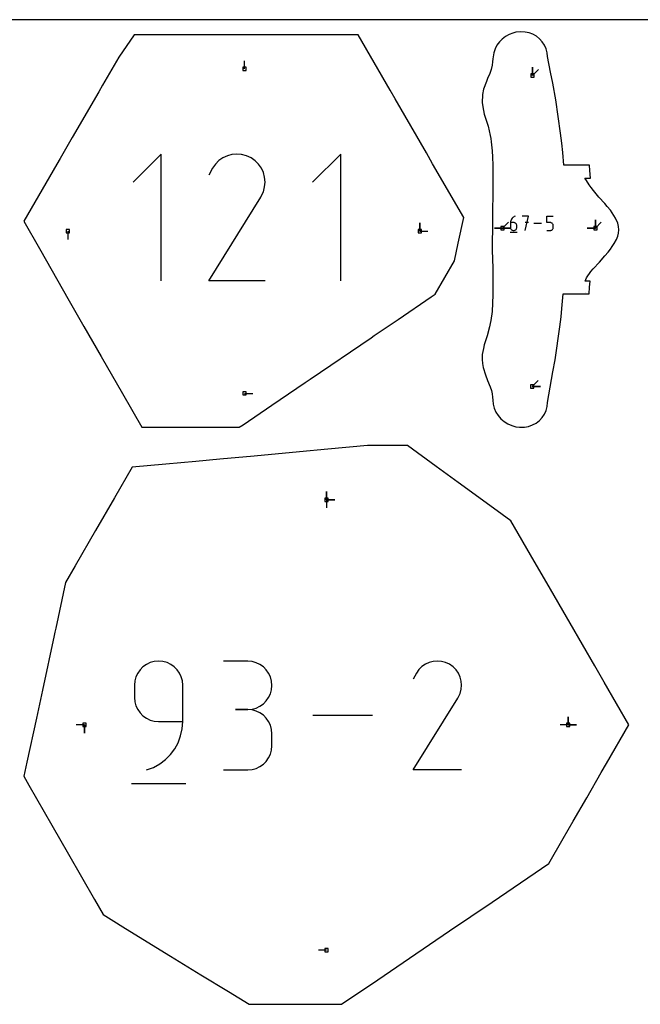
# Model space of a CAD drawing. Extents: x 0 to 600, y 0 to 900.
# Tile 17 of 21: x 228 to 335, y 730 to 900. Entities that reach past the tile are written whole.
import ezdxf

# ---------------------------------------------------------------- set-up
doc = ezdxf.new("R2010")
doc.units = 0

msp = doc.modelspace()

# ---------------------------------------------------------------- linework, layer by layer
at = {"layer": 'annotation', "color": 1}
for p, q in [((266.432401, 891.475797), (266.432401, 892.904547)), ((316.279361, 890.355913), (316.279361, 891.784662)), ((316.279361, 890.355913), (316.279361, 891.784662)), ((316.279361, 891.784662), (316.279361, 890.355913)), ((316.279361, 890.355913), (317.289639, 891.366191)), ((252.028811, 876.726909), (247.155801, 871.852524)), ((252.028811, 854.807301), (252.028811, 876.726909)), ((263.465572, 876.434375), (262.709835, 876.086058)), ((264.267117, 876.649416), (263.465572, 876.434375)), ((265.095963, 876.726374), (264.267117, 876.649416)), ((265.933599, 876.66044), (265.095963, 876.726374)), ((266.761517, 876.446805), (265.933599, 876.66044)), ((267.561207, 876.080661), (266.761517, 876.446805)), ((283.079857, 876.726909), (278.206848, 871.852524)), ((283.079857, 854.807301), (283.079857, 876.726909)), ((261.409827, 875.008831), (260.902573, 874.289538)), ((262.018417, 875.609274), (261.409827, 875.008831)), ((262.709835, 876.086058), (262.018417, 875.609274)), ((268.276444, 875.572774), (267.561207, 876.080661)), ((267.561207, 876.080661), (267.561207, 876.080661)), ((268.87446, 874.963313), (268.276444, 875.572774)), ((269.349937, 874.270956), (268.87446, 874.963313)), ((260.902573, 874.289538), (260.263377, 873.063382)), ((269.697558, 873.514382), (269.349937, 874.270956)), ((269.912006, 872.712271), (269.697558, 873.514382)), ((269.987962, 871.883301), (269.912006, 872.712271)), ((269.92011, 871.046151), (269.987962, 871.883301)), ((269.331711, 869.422027), (269.703132, 870.2195)), ((269.703132, 870.2195), (269.92011, 871.046151)), ((260.249631, 854.807123), (269.24511, 869.28869)), ((269.24511, 869.28869), (269.255864, 869.301996)), ((269.24511, 869.28869), (269.24511, 869.28869)), ((269.255864, 869.301996), (269.266176, 869.315416)), ((269.266176, 869.315416), (269.276115, 869.329063)), ((269.276115, 869.329063), (269.285749, 869.343048)), ((269.285749, 869.343048), (269.295145, 869.357486)), ((269.295145, 869.357486), (269.304371, 869.37249)), ((269.304371, 869.37249), (269.313496, 869.388173)), ((269.313496, 869.388173), (269.322586, 869.404648)), ((269.322586, 869.404648), (269.331711, 869.422027)), ((269.331711, 869.422027), (269.331711, 869.422027)), ((296.749962, 863.388675), (296.749962, 864.817425)), ((296.749962, 863.388675), (296.749962, 864.817425)), ((296.749962, 864.817425), (296.749962, 863.388675)), ((311.092322, 863.902106), (312.102601, 864.912384)), ((312.464673, 865.035663), (312.452549, 864.869001)), ((312.452549, 864.869001), (312.452549, 864.04947)), ((313.000088, 864.869001), (312.452549, 864.869001)), ((312.50006, 865.195792), (312.464673, 865.035663)), ((312.557232, 865.347404), (312.50006, 865.195792)), ((312.634712, 865.488512), (312.557232, 865.347404)), ((312.731023, 865.617131), (312.634712, 865.488512)), ((312.844686, 865.731277), (312.731023, 865.617131)), ((312.974225, 865.828963), (312.844686, 865.731277)), ((313.118161, 865.908205), (312.974225, 865.828963)), ((313.098564, 864.860212), (313.000088, 864.869001)), ((313.191227, 864.834867), (313.098564, 864.860212)), ((313.275017, 865.967017), (313.118161, 865.908205)), ((313.276535, 864.794493), (313.191227, 864.834867)), ((313.275017, 865.967017), (313.275017, 865.967017)), ((313.352947, 864.740618), (313.276535, 864.794493)), ((313.418922, 864.674771), (313.352947, 864.740618)), ((313.472918, 864.598481), (313.418922, 864.674771)), ((313.513396, 864.513276), (313.472918, 864.598481)), ((313.538812, 864.420684), (313.513396, 864.513276)), ((313.547627, 864.322235), (313.538812, 864.420684)), ((315.568658, 865.967017), (314.472189, 865.967017)), ((315.020501, 863.501313), (315.568658, 865.967017)), ((315.568658, 864.869001), (315.020501, 864.869001)), ((317.841811, 864.734165), (316.493606, 864.734165)), ((318.766218, 864.869001), (318.766218, 865.967017)), ((318.766218, 865.967017), (319.861296, 865.967017)), ((319.313757, 864.869001), (318.766218, 864.869001)), ((319.41207, 864.860212), (319.313757, 864.869001)), ((319.504647, 864.834867), (319.41207, 864.860212)), ((319.589929, 864.794493), (319.504647, 864.834867)), ((319.666362, 864.740618), (319.589929, 864.794493)), ((319.732387, 864.674771), (319.666362, 864.740618)), ((319.78645, 864.598481), (319.732387, 864.674771)), ((319.826994, 864.513276), (319.78645, 864.598481)), ((319.852461, 864.420684), (319.826994, 864.513276)), ((319.861296, 864.322235), (319.852461, 864.420684)), ((327.166995, 863.902106), (327.166995, 865.330856)), ((327.166995, 863.902106), (327.166995, 865.330856)), ((327.166995, 865.330856), (327.166995, 863.902106)), ((327.166995, 863.902106), (327.166995, 865.330856)), ((327.166995, 865.330856), (327.166995, 863.902106)), ((327.166995, 863.902106), (328.177274, 864.912384)), ((235.86825, 863.388675), (235.86825, 861.959925)), ((296.749962, 863.388675), (298.178712, 863.388675)), ((311.092322, 863.902106), (309.663572, 863.902106)), ((311.092322, 863.902106), (309.663572, 863.902106)), ((309.663572, 863.902106), (311.092322, 863.902106)), ((311.092322, 863.902106), (312.521072, 863.902106)), ((311.092322, 863.902106), (312.521072, 863.902106)), ((312.521072, 863.902106), (311.092322, 863.902106)), ((311.092322, 863.902106), (312.521072, 863.902106)), ((312.521072, 863.902106), (311.092322, 863.902106)), ((312.383971, 863.1931), (313.616823, 863.1931)), ((312.452549, 864.04947), (312.452549, 864.04947)), ((312.452549, 864.04947), (312.461389, 863.950973)), ((312.461389, 863.950973), (312.486869, 863.858253)), ((312.486869, 863.858253), (312.527429, 863.772863)), ((312.527429, 863.772863), (312.581508, 863.696353)), ((312.581508, 863.696353), (312.647547, 863.630276)), ((312.647547, 863.630276), (312.723985, 863.576182)), ((312.723985, 863.576182), (312.809261, 863.535622)), ((312.809261, 863.535622), (312.901815, 863.510149)), ((312.901815, 863.510149), (313.000088, 863.501313)), ((313.000088, 863.501313), (313.098564, 863.510149)), ((313.000088, 863.501313), (313.000088, 863.501313)), ((313.098564, 863.510149), (313.191227, 863.535622)), ((313.191227, 863.535622), (313.276535, 863.576182)), ((313.276535, 863.576182), (313.352947, 863.630276)), ((313.352947, 863.630276), (313.418922, 863.696353)), ((313.418922, 863.696353), (313.472918, 863.772863)), ((313.472918, 863.772863), (313.513396, 863.858253)), ((313.513396, 863.858253), (313.538812, 863.950973)), ((313.538812, 863.950973), (313.547627, 864.04947)), ((313.547627, 864.04947), (313.547627, 864.322235)), ((313.547627, 864.322235), (313.547627, 864.322235)), ((318.766218, 863.501313), (319.313757, 863.501313)), ((319.313757, 863.501313), (319.41203, 863.510149)), ((319.313757, 863.501313), (319.313757, 863.501313)), ((319.41203, 863.510149), (319.504584, 863.535622)), ((319.504584, 863.535622), (319.58986, 863.576182)), ((319.58986, 863.576182), (319.666298, 863.630276)), ((319.666298, 863.630276), (319.732337, 863.696353)), ((319.732337, 863.696353), (319.786416, 863.772863)), ((319.786416, 863.772863), (319.826976, 863.858253)), ((319.826976, 863.858253), (319.852456, 863.950973)), ((319.852456, 863.950973), (319.861296, 864.04947)), ((319.861296, 864.04947), (319.861296, 864.322235)), ((319.861296, 864.322235), (319.861296, 864.322235)), ((327.166995, 863.902106), (325.738245, 863.902106)), ((327.166995, 863.902106), (325.738245, 863.902106)), ((325.738245, 863.902106), (327.166995, 863.902106)), ((269.984653, 854.807123), (260.249631, 854.807123)), ((325.358506, 852.752392), (325.358553, 852.752998)), ((316.208498, 836.486718), (317.218776, 837.496997)), ((316.208498, 836.486718), (317.637248, 836.486718)), ((316.208498, 836.486718), (317.637248, 836.486718)), ((317.637248, 836.486718), (316.208498, 836.486718)), ((266.432401, 835.301533), (267.861151, 835.301533)), ((280.641908, 816.883936), (280.641908, 818.312686)), ((280.641908, 816.883936), (280.641908, 818.312686)), ((280.641908, 818.312686), (280.641908, 816.883936)), ((280.641908, 816.883936), (280.641908, 818.312686)), ((280.641908, 818.312686), (280.641908, 816.883936)), ((280.641908, 816.883936), (282.070658, 816.883936)), ((280.641908, 816.883936), (282.070658, 816.883936)), ((282.070658, 816.883936), (280.641908, 816.883936)), ((280.641908, 816.883936), (280.641908, 815.455186)), ((248.868866, 787.949387), (248.3642, 787.444227)), ((249.453, 788.362961), (248.868866, 787.949387)), ((250.104679, 788.673074), (249.453, 788.362961)), ((250.811979, 788.867849), (250.104679, 788.673074)), ((251.562976, 788.935413), (250.811979, 788.867849)), ((252.31553, 788.867849), (251.562976, 788.935413)), ((251.562976, 788.935413), (251.562976, 788.935413)), ((253.023657, 788.673074), (252.31553, 788.867849)), ((253.675579, 788.362961), (253.023657, 788.673074)), ((254.259518, 787.949387), (253.675579, 788.362961)), ((254.763698, 787.444227), (254.259518, 787.949387)), ((266.998801, 788.913553), (262.814517, 788.913553)), ((267.751354, 788.846005), (266.998801, 788.913553)), ((268.459481, 788.651342), (267.751354, 788.846005)), ((269.111403, 788.341538), (268.459481, 788.651342)), ((269.695343, 787.928564), (269.111403, 788.341538)), ((270.199523, 787.424392), (269.695343, 787.928564)), ((297.140125, 787.974655), (296.616959, 787.458494)), ((297.734492, 788.384516), (297.140125, 787.974655)), ((298.38415, 788.683941), (297.734492, 788.384516)), ((299.073187, 788.868798), (298.38415, 788.683941)), ((299.785692, 788.934954), (299.073187, 788.868798)), ((300.505753, 788.878274), (299.785692, 788.934954)), ((301.217461, 788.694626), (300.505753, 788.878274)), ((301.904903, 788.379877), (301.217461, 788.694626)), ((302.519746, 787.943279), (301.904903, 788.379877)), ((301.904903, 788.379877), (301.904903, 788.379877)), ((303.033821, 787.419364), (302.519746, 787.943279)), ((247.640968, 786.206647), (247.446249, 785.497977)), ((247.950926, 786.859355), (247.640968, 786.206647)), ((248.3642, 787.444227), (247.950926, 786.859355)), ((255.17634, 786.859355), (254.763698, 787.444227)), ((255.485666, 786.206647), (255.17634, 786.859355)), ((255.679899, 785.497977), (255.485666, 786.206647)), ((270.612164, 786.840996), (270.199523, 787.424392)), ((270.92149, 786.190346), (270.612164, 786.840996)), ((271.115723, 785.484416), (270.92149, 786.190346)), ((296.180906, 786.840164), (295.631431, 785.786117)), ((296.616959, 787.458494), (296.180906, 786.840164)), ((303.442558, 786.82419), (303.033821, 787.419364)), ((303.741385, 786.173812), (303.442558, 786.82419)), ((303.925732, 785.484289), (303.741385, 786.173812)), ((247.446249, 785.497977), (247.378693, 784.745221)), ((247.378693, 784.745221), (247.378693, 782.650125)), ((255.74726, 784.745221), (255.679899, 785.497977)), ((255.74726, 778.461114), (255.74726, 784.745221)), ((255.74726, 784.745221), (255.74726, 784.745221)), ((271.183085, 784.735177), (271.115723, 785.484416)), ((271.115723, 783.982421), (271.183085, 784.735177)), ((271.183085, 784.735177), (271.183085, 784.735177)), ((303.991027, 784.771677), (303.925732, 785.484289)), ((303.932699, 784.052034), (303.991027, 784.771677)), ((247.378693, 782.650125), (247.378693, 782.650125)), ((247.378693, 782.650125), (247.446249, 781.897409)), ((270.199523, 782.036171), (270.612164, 782.621043)), ((270.612164, 782.621043), (270.92149, 783.273751)), ((270.92149, 783.273751), (271.115723, 783.982421)), ((303.352445, 782.541258), (303.361689, 782.552697)), ((303.361689, 782.552697), (303.370554, 782.564234)), ((303.370554, 782.564234), (303.379098, 782.575964)), ((303.379098, 782.575964), (303.38738, 782.587987)), ((303.38738, 782.587987), (303.395457, 782.600399)), ((303.395457, 782.600399), (303.403388, 782.613296)), ((303.403388, 782.613296), (303.411232, 782.626778)), ((303.411232, 782.626778), (303.419046, 782.64094)), ((303.419046, 782.64094), (303.42689, 782.65588)), ((303.42689, 782.65588), (303.746177, 783.341416)), ((303.42689, 782.65588), (303.42689, 782.65588)), ((303.746177, 783.341416), (303.932699, 784.052034)), ((247.446249, 781.897409), (247.640968, 781.188848)), ((247.640968, 781.188848), (247.950926, 780.536297)), ((268.459481, 780.807325), (269.111403, 781.117437)), ((269.111403, 781.117437), (269.695343, 781.531011)), ((269.695343, 781.531011), (270.199523, 782.036171)), ((295.619614, 770.092394), (303.352445, 782.541258)), ((303.352445, 782.541258), (303.352445, 782.541258)), ((247.950926, 780.536297), (248.3642, 779.951612)), ((248.3642, 779.951612), (248.868866, 779.446648)), ((248.868866, 779.446648), (249.453, 779.03326)), ((266.998801, 780.544985), (264.903705, 780.544985)), ((264.903705, 780.544985), (266.998801, 780.544985)), ((266.998801, 780.544985), (267.751354, 780.612549)), ((267.751354, 780.477437), (266.998801, 780.544985)), ((266.998801, 780.544985), (266.998801, 780.544985)), ((267.751354, 780.612549), (268.459481, 780.807325)), ((268.459481, 780.282775), (267.751354, 780.477437)), ((269.111403, 779.97297), (268.459481, 780.282775)), ((269.695343, 779.559996), (269.111403, 779.97297)), ((270.199523, 779.055825), (269.695343, 779.559996)), ((288.553889, 779.51398), (278.250932, 779.51398)), ((322.462949, 777.878315), (322.462949, 779.307065)), ((322.462949, 777.878315), (322.462949, 779.307065)), ((322.462949, 779.307065), (322.462949, 777.878315)), ((322.462949, 777.878315), (322.462949, 779.307065)), ((322.462949, 779.307065), (322.462949, 777.878315)), ((238.725249, 777.878315), (237.296499, 777.878315)), ((238.725249, 777.878315), (238.725249, 776.449565)), ((238.725249, 777.878315), (238.725249, 776.449565)), ((238.725249, 776.449565), (238.725249, 777.878315)), ((249.453, 779.03326), (250.104679, 778.723305)), ((250.104679, 778.723305), (250.811979, 778.528638)), ((250.811979, 778.528638), (251.562976, 778.461114)), ((251.562976, 778.461114), (255.74726, 778.461114)), ((255.654619, 777.190668), (255.74726, 778.461114)), ((270.612164, 778.472428), (270.199523, 779.055825)), ((270.92149, 777.821778), (270.612164, 778.472428)), ((271.115723, 777.115848), (270.92149, 777.821778)), ((322.462949, 777.878315), (321.034199, 777.878315)), ((322.462949, 777.878315), (323.891699, 777.878314)), ((322.462949, 777.878315), (323.891699, 777.878314)), ((323.891699, 777.878314), (322.462949, 777.878315)), ((254.947534, 774.813089), (255.38426, 775.969541)), ((255.38426, 775.969541), (255.654619, 777.190668)), ((271.183085, 776.366609), (271.115723, 777.115848)), ((271.183085, 774.271513), (271.183085, 776.366609)), ((271.183085, 776.366609), (271.183085, 776.366609)), ((254.355791, 773.736669), (254.947534, 774.813089)), ((271.115723, 773.521963), (271.183085, 774.271513)), ((252.752653, 771.885355), (253.620381, 772.755639)), ((253.620381, 772.755639), (254.355791, 773.736669)), ((270.612164, 772.165169), (270.92149, 772.815868)), ((270.92149, 772.815868), (271.115723, 773.521963)), ((250.665644, 770.538452), (251.763957, 771.141174)), ((251.763957, 771.141174), (252.752653, 771.885355)), ((268.459481, 770.355212), (269.111403, 770.664889)), ((269.111403, 770.664889), (269.695343, 771.077737)), ((269.695343, 771.077737), (270.199523, 771.581811)), ((270.199523, 771.581811), (270.612164, 772.165169)), ((249.469062, 770.092547), (250.665644, 770.538452)), ((249.469062, 770.092547), (249.469062, 770.092547)), ((262.814517, 770.093138), (266.998801, 770.093138)), ((266.998801, 770.093138), (267.751354, 770.160647)), ((266.998801, 770.093138), (266.998801, 770.093138)), ((267.751354, 770.160647), (268.459481, 770.355212)), ((303.988182, 770.092394), (295.619614, 770.092394)), ((246.855805, 767.737188), (256.277238, 767.737188)), ((280.641908, 738.872688), (279.213158, 738.872688))]:
    msp.add_line(p, q, dxfattribs=at)
at = {"layer": 'boundary', "color": 5}
for p, q in [((247.319382, 897.355801), (244.661071, 893.496717)), ((248.368946, 897.355819), (247.319382, 897.355801)), ((262.922466, 897.355744), (248.368946, 897.355819)), ((269.695478, 897.355667), (262.922466, 897.355744)), ((274.346494, 897.355648), (269.695478, 897.355667)), ((282.445786, 897.355819), (274.346494, 897.355648)), ((286.110623, 897.355816), (282.445786, 897.355819)), ((291.636482, 887.784601), (286.110623, 897.355816)), ((311.589931, 897.074835), (311.024358, 896.643534)), ((312.212511, 897.422853), (311.589931, 897.074835)), ((312.878557, 897.680184), (312.212511, 897.422853)), ((313.39531, 897.819914), (312.878557, 897.680184)), ((314.276244, 897.901994), (313.39531, 897.819914)), ((314.981865, 897.861418), (314.276244, 897.901994)), ((315.672858, 897.718505), (314.981865, 897.861418)), ((316.331177, 897.475111), (315.672858, 897.718505)), ((316.941312, 897.135372), (316.331177, 897.475111)), ((317.488401, 896.705647), (316.941312, 897.135372)), ((310.113336, 895.56863), (309.78928, 894.94753)), ((310.528371, 896.137931), (310.113336, 895.56863)), ((311.024358, 896.643534), (310.528371, 896.137931)), ((317.958399, 896.194487), (317.488401, 896.705647)), ((318.338637, 895.61261), (317.958399, 896.194487)), ((318.618051, 894.972944), (318.338637, 895.61261)), ((244.661071, 893.496717), (241.874488, 888.669587)), ((309.564583, 894.2879), (309.426945, 893.236798)), ((309.78928, 894.94753), (309.564583, 894.2879)), ((318.787654, 894.290177), (318.618051, 894.972944)), ((318.843483, 893.610486), (318.787654, 894.290177)), ((319.408399, 890.910598), (318.843483, 893.610486)), ((309.28151, 892.129998), (309.091011, 891.360755)), ((309.359753, 892.710852), (309.28151, 892.129998)), ((309.426945, 893.236798), (309.359753, 892.710852)), ((308.860308, 890.681689), (308.489782, 889.83726)), ((309.091011, 891.360755), (308.860308, 890.681689)), ((319.779043, 889.007454), (319.408399, 890.910598)), ((241.874488, 888.669587), (241.20761, 887.514542)), ((308.299272, 889.323638), (307.793559, 887.967442)), ((308.489782, 889.83726), (308.299272, 889.323638)), ((320.310761, 886.123908), (319.779043, 889.007454)), ((241.20761, 887.514542), (236.624948, 879.577909)), ((292.484374, 886.315992), (291.636482, 887.784601)), ((307.617086, 887.056335), (307.544491, 885.629272)), ((307.793559, 887.967442), (307.617086, 887.056335)), ((297.902146, 876.931954), (292.484374, 886.315992)), ((307.544491, 885.629272), (307.761178, 884.264332)), ((321.106519, 880.333249), (320.310761, 886.123908)), ((307.761178, 884.264332), (307.887807, 883.640756)), ((307.887807, 883.640756), (308.571682, 881.564669)), ((308.571682, 881.564669), (308.966717, 879.96127)), ((308.966717, 879.96127), (309.068206, 879.411291)), ((321.339579, 878.618449), (321.106519, 880.333249)), ((236.624948, 879.577909), (234.549031, 875.982735)), ((309.068206, 879.411291), (309.118464, 878.845476)), ((309.118464, 878.845476), (309.309458, 877.291274)), ((321.502034, 877.00992), (321.339579, 878.618449)), ((298.982499, 875.060743), (297.902146, 876.931954)), ((309.309458, 877.291274), (309.358982, 876.217656)), ((321.694437, 874.807654), (321.502034, 877.00992)), ((233.964513, 874.970327), (228.258036, 865.086526)), ((234.549031, 875.982735), (233.964513, 874.970327)), ((304.360176, 865.746685), (298.982499, 875.060743)), ((309.358982, 876.217656), (309.405297, 874.808918)), ((309.405297, 874.808918), (309.422071, 872.826287)), ((323.678536, 874.807837), (321.694437, 874.807654)), ((326.152335, 874.808076), (323.678536, 874.807837)), ((326.215781, 873.873038), (326.152335, 874.808076)), ((326.304785, 872.57996), (326.215781, 873.873038)), ((309.417171, 871.479925), (309.347011, 865.232716)), ((309.418431, 872.28929), (309.417171, 871.479925)), ((309.422071, 872.826287), (309.418431, 872.28929)), ((325.592111, 872.132529), (325.323674, 872.581922)), ((325.323674, 872.581922), (326.304785, 872.57996)), ((326.087378, 871.387554), (325.592111, 872.132529)), ((326.395538, 870.922578), (326.087378, 871.387554)), ((326.814535, 870.428995), (326.395538, 870.922578)), ((327.735262, 869.273338), (326.814535, 870.428995)), ((328.791885, 868.157513), (327.735262, 869.273338)), ((329.174561, 867.648762), (328.791885, 868.157513)), ((329.754495, 867.021807), (329.174561, 867.648762)), ((330.358177, 866.118465), (329.754495, 867.021807)), ((330.647979, 865.63096), (330.358177, 866.118465)), ((228.258036, 865.086526), (230.93353, 860.406582)), ((303.404474, 861.277863), (304.360176, 865.746685)), ((309.347011, 865.232716), (309.295877, 860.116018)), ((331.011409, 864.758825), (330.647979, 865.63096)), ((331.149619, 864.193511), (331.011409, 864.758825)), ((331.031026, 862.49741), (331.161028, 863.063867)), ((331.200392, 863.628535), (331.149619, 864.193511)), ((331.161028, 863.063867), (331.200392, 863.628535)), ((302.758062, 858.255691), (303.404474, 861.277863)), ((330.030251, 860.709549), (330.392663, 861.255437)), ((330.392663, 861.255437), (330.815319, 861.934056)), ((330.815319, 861.934056), (331.031026, 862.49741)), ((230.93353, 860.406582), (236.116824, 851.340025)), ((309.295877, 860.116018), (309.378972, 856.955911)), ((328.787819, 859.121845), (329.355403, 859.749922)), ((329.355403, 859.749922), (329.740264, 860.245329)), ((329.740264, 860.245329), (330.030251, 860.709549)), ((299.410224, 852.457233), (302.758062, 858.255691)), ((326.772271, 856.877718), (327.845899, 857.989182)), ((327.845899, 857.989182), (328.787819, 859.121845)), ((309.378972, 856.955911), (309.378255, 854.010358)), ((325.584576, 855.305578), (326.34346, 856.392884)), ((326.34346, 856.392884), (326.772271, 856.877718)), ((325.380104, 854.752363), (325.584576, 855.305578)), ((326.216739, 854.751142), (325.380104, 854.752363)), ((326.13854, 853.712789), (326.216739, 854.751142)), ((298.758501, 852.014288), (299.410224, 852.457233)), ((309.378255, 854.010358), (309.376839, 853.044555)), ((309.376839, 853.044555), (309.378089, 852.338715)), ((321.354248, 850.00024), (321.590738, 852.522858)), ((321.590738, 852.522858), (323.341531, 852.522823)), ((323.341531, 852.522823), (326.047363, 852.522697)), ((326.047363, 852.522697), (326.13854, 853.712789)), ((236.116824, 851.340025), (238.661131, 846.889551)), ((292.99424, 848.09663), (298.758501, 852.014288)), ((309.378089, 852.338715), (309.259613, 849.471033)), ((309.259613, 849.471033), (309.068646, 847.921567)), ((321.200161, 848.537931), (321.354248, 850.00024)), ((288.861883, 845.288092), (292.99424, 848.09663)), ((308.967259, 847.371105), (308.811464, 846.832775)), ((309.068646, 847.921567), (308.967259, 847.371105)), ((320.969956, 846.839499), (321.200161, 848.537931)), ((238.661131, 846.889551), (241.630236, 841.69603)), ((308.811464, 846.832775), (308.41863, 845.236)), ((320.188801, 841.105132), (320.969956, 846.839499)), ((277.800286, 837.770083), (288.328765, 844.925761)), ((288.328765, 844.925761), (288.861883, 845.288092)), ((308.230308, 844.71373), (307.888069, 843.691282)), ((308.41863, 845.236), (308.230308, 844.71373)), ((307.761377, 843.068454), (307.54426, 842.055201)), ((307.888069, 843.691282), (307.761377, 843.068454)), ((241.630236, 841.69603), (245.305533, 835.267212)), ((307.54426, 842.055201), (307.535176, 841.142364)), ((307.535176, 841.142364), (307.589265, 840.475678)), ((319.810416, 839.044309), (320.188801, 841.105132)), ((307.589265, 840.475678), (307.71455, 839.780418)), ((307.71455, 839.780418), (308.14196, 838.479661)), ((318.845725, 833.721331), (319.810416, 839.044309)), ((271.158729, 833.256139), (276.925244, 837.175357)), ((276.925244, 837.175357), (277.800286, 837.770083)), ((308.14196, 838.479661), (308.487878, 837.496714)), ((308.487878, 837.496714), (308.938807, 836.45407)), ((308.938807, 836.45407), (309.146374, 835.785034)), ((309.146374, 835.785034), (309.27996, 835.208277)), ((245.305533, 835.267212), (248.647466, 829.421538)), ((309.27996, 835.208277), (309.358858, 834.629094)), ((309.358858, 834.629094), (309.413368, 834.112005)), ((309.413368, 834.112005), (309.472118, 833.419037)), ((318.784544, 833.011107), (318.845725, 833.721331)), ((266.18405, 829.875096), (271.158729, 833.256139)), ((309.472118, 833.419037), (309.644336, 832.725478)), ((309.644336, 832.725478), (309.927118, 832.061103)), ((309.927118, 832.061103), (310.313443, 831.442442)), ((318.326201, 831.692377), (318.609477, 832.330524)), ((318.609477, 832.330524), (318.784544, 833.011107)), ((310.313443, 831.442442), (310.793844, 830.884752)), ((310.793844, 830.884752), (311.356495, 830.401766)), ((311.356495, 830.401766), (311.987466, 830.005432)), ((316.907389, 830.163747), (317.469617, 830.598523)), ((317.469617, 830.598523), (317.943451, 831.111151)), ((317.943451, 831.111151), (318.326201, 831.692377)), ((248.647466, 829.421538), (263.184562, 829.421524)), ((263.184562, 829.421524), (264.766565, 829.421518)), ((264.766565, 829.421518), (265.516705, 829.421527)), ((265.516705, 829.421527), (266.18405, 829.875096)), ((311.987466, 830.005432), (312.671289, 829.705494)), ((312.671289, 829.705494), (313.391013, 829.509366)), ((313.391013, 829.509366), (314.004426, 829.436797)), ((314.004426, 829.436797), (314.873352, 829.445608)), ((314.873352, 829.445608), (315.593077, 829.580071)), ((315.593077, 829.580071), (316.276721, 829.82143)), ((316.276721, 829.82143), (316.907389, 830.163747)), ((280.849103, 825.617221), (275.96996, 825.170089)), ((287.715583, 826.246499), (280.849103, 825.617221)), ((289.629606, 826.246514), (287.715583, 826.246499)), ((291.277854, 826.246502), (289.629606, 826.246514)), ((293.110718, 826.246509), (291.277854, 826.246502)), ((294.657759, 826.246518), (293.110718, 826.246509)), ((299.584867, 822.653607), (294.657759, 826.246518)), ((258.006958, 823.523599), (252.841741, 823.050321)), ((262.173621, 823.905522), (258.006958, 823.523599)), ((268.077939, 824.446859), (262.173621, 823.905522)), ((275.96996, 825.170089), (268.077939, 824.446859)), ((246.999589, 822.515174), (243.920549, 817.18203)), ((252.841741, 823.050321), (246.999589, 822.515174)), ((303.42325, 819.85474), (299.584867, 822.653607)), ((309.49487, 815.427569), (303.42325, 819.85474)), ((243.920549, 817.18203), (240.660441, 811.535328)), ((312.527997, 813.21587), (309.49487, 815.427569)), ((240.660441, 811.535328), (237.129868, 805.420077)), ((316.547209, 806.25438), (312.527997, 813.21587)), ((237.129868, 805.420077), (235.481341, 802.564759)), ((318.728161, 802.476869), (316.547209, 806.25438)), ((235.481341, 802.564759), (233.773808, 794.634383)), ((322.756648, 795.499335), (318.728161, 802.476869)), ((233.773808, 794.634383), (233.629672, 793.964951)), ((327.032404, 788.093475), (322.756648, 795.499335)), ((233.498945, 793.357829), (231.465571, 783.914485)), ((233.629672, 793.964951), (233.498945, 793.357829)), ((328.661274, 785.272196), (327.032404, 788.093475)), ((332.930162, 777.878363), (328.661274, 785.272196)), ((231.465571, 783.914485), (230.416983, 779.044523)), ((230.416983, 779.044523), (228.773711, 771.412973)), ((329.074186, 771.200063), (332.930162, 777.878363)), ((228.773711, 771.412973), (228.258036, 769.018156)), ((328.167453, 769.629439), (329.074186, 771.200063)), ((228.258036, 769.018156), (229.135962, 767.482601)), ((325.640961, 765.253091), (328.167453, 769.629439)), ((229.135962, 767.482601), (233.09842, 760.551343)), ((323.308371, 761.212895), (325.640961, 765.253091)), ((233.09842, 760.551343), (235.974914, 755.519933)), ((321.569532, 758.201164), (323.308371, 761.212895)), ((319.068823, 753.869805), (321.569532, 758.201164)), ((235.974914, 755.519933), (240.481855, 747.636355)), ((310.528878, 748.065674), (319.068823, 753.869805)), ((240.481855, 747.636355), (241.957036, 745.055962)), ((301.911108, 742.208582), (309.290867, 747.224258)), ((309.290867, 747.224258), (310.528878, 748.065674)), ((241.957036, 745.055962), (243.382704, 744.178593)), ((243.382704, 744.178593), (245.861989, 742.652421)), ((245.861989, 742.652421), (253.629661, 737.871389)), ((294.977167, 737.495989), (301.911108, 742.208582)), ((253.629661, 737.871389), (258.893648, 734.631178)), ((289.483199, 733.762008), (294.977167, 737.495989)), ((258.893648, 734.631178), (263.651123, 731.702548)), ((283.227287, 729.510111), (289.483199, 733.762008)), ((263.651123, 731.702548), (267.212668, 729.510196)), ((267.212668, 729.510196), (274.205735, 729.510499)), ((274.205735, 729.510499), (274.986863, 729.510515)), ((274.986863, 729.510515), (275.795151, 729.510488)), ((275.795151, 729.510488), (283.227287, 729.510111))]:
    msp.add_line(p, q, dxfattribs=at)
at = {"layer": 'frame', "color": 5}
msp.add_line((600, 900), (0, 900), dxfattribs=at)
at = {"layer": 'hole', "color": 5}
for p, q in [((266.718151, 891.761547), (266.146651, 891.761547)), ((266.146651, 891.761547), (266.146651, 891.190047)), ((266.718151, 891.190047), (266.718151, 891.761547)), ((266.146651, 891.190047), (266.718151, 891.190047)), ((316.565111, 890.641663), (315.993611, 890.641663)), ((315.993611, 890.641663), (315.993611, 890.070163)), ((315.993611, 890.070163), (316.565111, 890.070163)), ((316.565111, 890.070163), (316.565111, 890.641663)), ((236.154, 863.674425), (235.5825, 863.674425)), ((235.5825, 863.674425), (235.5825, 863.102925)), ((235.5825, 863.102925), (236.154, 863.102925)), ((236.154, 863.102925), (236.154, 863.674425)), ((297.035712, 863.674425), (296.464212, 863.674425)), ((296.464212, 863.674425), (296.464212, 863.102925)), ((296.464212, 863.102925), (297.035712, 863.102925)), ((297.035712, 863.102925), (297.035712, 863.674425)), ((311.378072, 864.187856), (310.806572, 864.187856)), ((310.806572, 864.187856), (310.806572, 863.616356)), ((310.806572, 863.616356), (311.378072, 863.616356)), ((311.378072, 863.616356), (311.378072, 864.187856)), ((327.452745, 864.187856), (326.881245, 864.187856)), ((326.881245, 864.187856), (326.881245, 863.616356)), ((326.881245, 863.616356), (327.452745, 863.616356)), ((327.452745, 863.616356), (327.452745, 864.187856)), ((266.718151, 835.587283), (266.146651, 835.587283)), ((266.146651, 835.587283), (266.146651, 835.015783)), ((266.718151, 835.015783), (266.718151, 835.587283)), ((316.494248, 836.772468), (315.922748, 836.772468)), ((315.922748, 836.772468), (315.922748, 836.200968)), ((315.922748, 836.200968), (316.494248, 836.200968)), ((316.494248, 836.200968), (316.494248, 836.772468)), ((266.146651, 835.015783), (266.718151, 835.015783)), ((280.927658, 817.169686), (280.356158, 817.169686)), ((280.356158, 817.169686), (280.356158, 816.598186)), ((280.927658, 816.598186), (280.927658, 817.169686)), ((280.356158, 816.598186), (280.927658, 816.598186)), ((239.010999, 778.164065), (238.439499, 778.164065)), ((238.439499, 778.164065), (238.439499, 777.592565)), ((238.439499, 777.592565), (239.010999, 777.592565)), ((239.010999, 777.592565), (239.010999, 778.164065)), ((322.748699, 778.164065), (322.177199, 778.164065)), ((322.177199, 778.164065), (322.177199, 777.592565)), ((322.177199, 777.592565), (322.748699, 777.592565)), ((322.748699, 777.592565), (322.748699, 778.164065)), ((280.927658, 739.158438), (280.356158, 739.158438)), ((280.356158, 739.158438), (280.356158, 738.586938)), ((280.356158, 738.586938), (280.927658, 738.586938)), ((280.927658, 738.586938), (280.927658, 739.158438))]:
    msp.add_line(p, q, dxfattribs=at)

doc.saveas('drawing.dxf')
